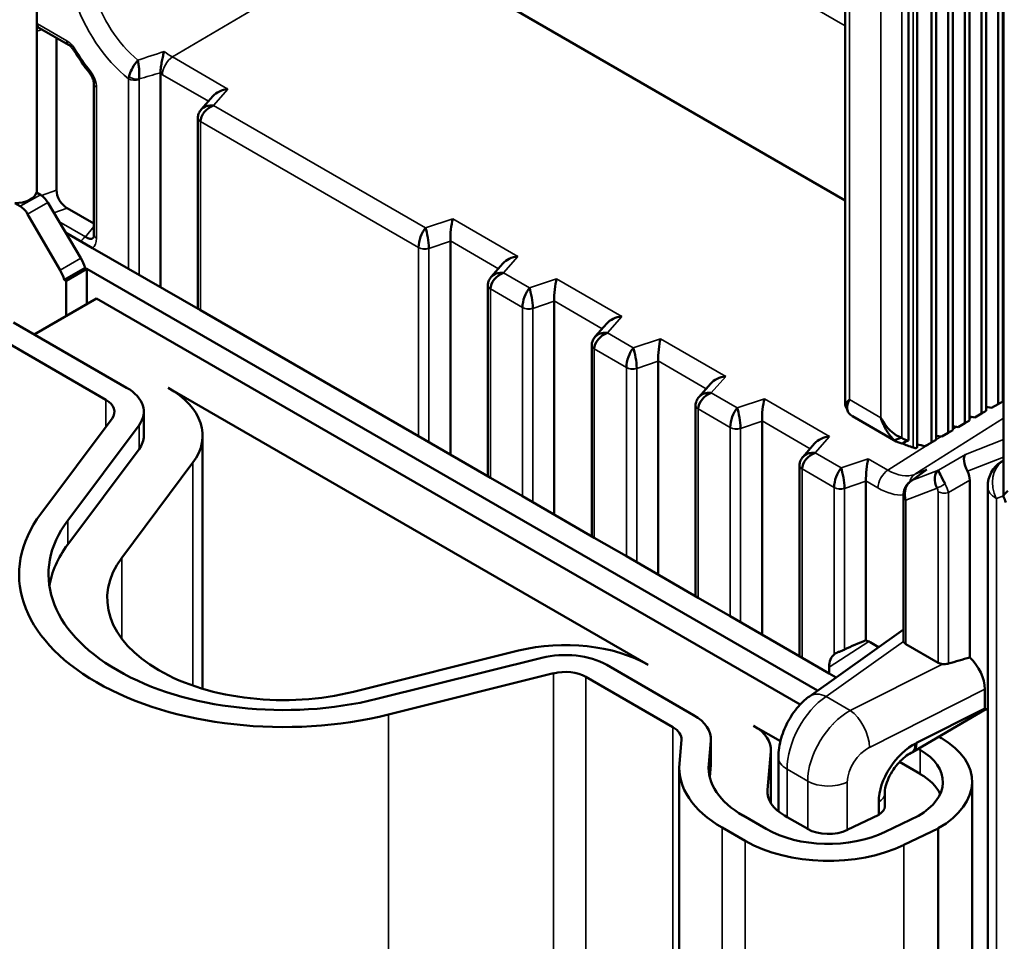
# Model space of a CAD drawing. Header units: millimetres. Extents: x 0 to 5104, y -184 to 1188.
# Tile 164 of 221: x 1505 to 1528, y 420 to 441. Entities that reach past the tile are written whole.
import ezdxf

# ---------------------------------------------------------------- set-up
doc = ezdxf.new("R2010")
doc.units = ezdxf.units.MM
doc.header["$LTSCALE"] = 2
doc.layers.add('Sichtbar (ISO)', color=7, linetype='Continuous', lineweight=50)
doc.layers.add('Sichtbar schmal (ISO)', color=7, linetype='Continuous', lineweight=35)

msp = doc.modelspace()

# ---------------------------------------------------------------- linework, layer by layer
at = {"layer": 'Sichtbar (ISO)'}
for p, q in [((1527.39, 457.713), (1527.39, 432.347)), ((1527.663, 457.87), (1527.663, 432.504)), ((1527.767, 457.93), (1527.767, 432.564)), ((1527.012, 457.495), (1527.012, 432.129)), ((1527.286, 457.652), (1527.286, 432.287)), ((1526.635, 457.277), (1526.635, 431.911)), ((1526.908, 457.435), (1526.908, 432.069)), ((1525.823, 457.037), (1525.823, 431.522)), ((1526.258, 457.059), (1526.258, 431.693)), ((1526.531, 457.217), (1526.531, 431.851)), ((1524.195, 432.485), (1524.195, 456.948)), ((1525.631, 456.841), (1525.631, 431.678)), ((1526.154, 456.999), (1526.154, 431.633)), ((1527.782, 430.414), (1527.782, 454.876)), ((1513.692, 443.187), (1524.195, 437.124)), ((1505.858, 437.351), (1505.858, 442.794)), ((1505.915, 441.034), (1506.576, 440.653)), ((1506.301, 440.812), (1506.301, 437.356)), ((1508.658, 440.001), (1508.658, 435.154)), ((1507.151, 439.768), (1507.151, 436.347)), ((1509.851, 439.491), (1509.582, 439.183)), ((1509.508, 438.992), (1509.508, 434.663)), ((1505.85, 437.3), (1505.934, 437.252)), ((1505.479, 436.989), (1505.353, 437.062)), ((1506.102, 437.077), (1506.851, 435.81)), ((1506.543, 436.948), (1507.151, 436.597)), ((1505.646, 436.813), (1506.382, 435.539)), ((1507.12, 436.042), (1506.503, 436.398)), ((1507.937, 435.57), (1507.12, 436.042)), ((1515.236, 436.196), (1515.236, 431.356)), ((1506.477, 435.324), (1506.949, 435.596)), ((1506.949, 435.597), (1506.949, 435.597)), ((1516.429, 435.693), (1516.16, 435.386)), ((1506.991, 435.572), (1506.52, 435.3)), ((1506.991, 435.572), (1523.565, 426.003)), ((1506.991, 434.776), (1506.991, 435.572)), ((1509.566, 434.63), (1507.937, 435.57)), ((1506.477, 435.324), (1506.52, 435.3)), ((1506.52, 435.3), (1506.52, 434.504)), ((1516.086, 435.194), (1516.086, 430.866)), ((1505.795, 434.085), (1507.209, 434.902)), ((1507.209, 434.902), (1523.17, 425.687)), ((1517.593, 434.835), (1517.593, 429.996)), ((1514.516, 431.772), (1509.566, 434.63)), ((1505.324, 434.357), (1507.892, 432.875)), ((1518.786, 434.333), (1518.517, 434.025)), ((1504.852, 434.085), (1507.42, 432.603)), ((1518.761, 434.119), (1518.761, 434.119)), ((1518.443, 433.833), (1518.443, 429.505)), ((1519.95, 433.474), (1519.95, 428.635)), ((1521.143, 432.972), (1520.874, 432.664)), ((1508.835, 432.875), (1519.726, 426.587)), ((1520.8, 428.144), (1520.8, 432.472)), ((1527.514, 432.418), (1527.663, 432.504)), ((1527.663, 432.504), (1527.767, 432.564)), ((1527.782, 432.653), (1527.767, 432.655)), ((1508.282, 431.786), (1508.282, 432.33)), ((1527.137, 432.201), (1527.286, 432.287)), ((1527.286, 432.287), (1527.39, 432.347)), ((1527.514, 432.418), (1527.39, 432.438)), ((1507.561, 432.178), (1505.944, 430.015)), ((1508.173, 432.025), (1506.556, 429.863)), ((1522.307, 432.113), (1522.307, 427.274)), ((1525.353, 431.655), (1524.358, 432.229)), ((1526.76, 431.983), (1526.908, 432.069)), ((1526.908, 432.069), (1527.012, 432.129)), ((1527.137, 432.201), (1527.012, 432.22)), ((1526.383, 431.765), (1526.531, 431.851)), ((1526.531, 431.851), (1526.635, 431.911)), ((1526.76, 431.983), (1526.635, 432.002)), ((1509.616, 431.786), (1509.616, 426.046)), ((1516.145, 430.832), (1514.516, 431.772)), ((1523.5, 431.611), (1523.231, 431.303)), ((1525.476, 431.742), (1525.309, 431.685)), ((1526.065, 431.582), (1526.159, 431.636)), ((1526.159, 431.636), (1526.258, 431.693)), ((1526.383, 431.765), (1526.258, 431.784)), ((1506.556, 429.318), (1508.173, 431.481)), ((1507.78, 429.013), (1509.397, 431.176)), ((1527.782, 431.224), (1527.736, 431.195)), ((1523.157, 426.783), (1523.157, 431.111)), ((1525.991, 430.982), (1525.674, 430.749)), ((1516.873, 430.411), (1516.145, 430.832)), ((1524.664, 430.753), (1524.664, 427.145)), ((1527.021, 430.775), (1527.021, 426.754)), ((1526.511, 430.582), (1526.511, 430.582)), ((1527.428, 430.633), (1527.428, 403.353)), ((1518.502, 429.471), (1516.873, 430.411)), ((1525.514, 430.404), (1525.514, 427.139)), ((1519.23, 429.051), (1518.502, 429.471)), ((1520.859, 428.11), (1519.23, 429.051)), ((1521.587, 427.69), (1520.859, 428.11)), ((1523.216, 426.749), (1521.587, 427.69)), ((1523.382, 425.873), (1525.514, 427.387)), ((1516.783, 426.911), (1513.038, 425.978)), ((1524.758, 427.101), (1524.953, 426.989)), ((1526.301, 426.637), (1525.573, 427.057)), ((1513.566, 425.815), (1517.312, 426.749)), ((1523.832, 426.394), (1523.216, 426.749)), ((1518.783, 426.587), (1520.755, 425.448)), ((1523.832, 426.538), (1523.832, 426.394)), ((1513.831, 425.462), (1517.576, 426.396)), ((1518.312, 426.314), (1520.284, 425.176)), ((1523.988, 426.303), (1523.832, 426.394)), ((1527.363, 426.034), (1527.363, 425.597)), ((1525.723, 424.608), (1527.385, 425.585)), ((1525.81, 424.816), (1527.363, 425.597)), ((1527.363, 425.597), (1527.428, 425.56)), ((1522.117, 425.206), (1522.725, 424.855)), ((1523.923, 425.252), (1523.925, 425.251)), ((1520.432, 424.354), (1520.478, 424.884)), ((1521.146, 424.359), (1521.146, 424.904)), ((1526.368, 424.929), (1526.318, 424.958)), ((1521.098, 424.334), (1521.144, 424.865)), ((1522.507, 424.662), (1522.507, 423.451)), ((1525.81, 424.816), (1525.81, 424.816)), ((1525.851, 424.683), (1525.896, 424.657)), ((1522.429, 423.751), (1522.505, 424.623)), ((1522.679, 424.495), (1522.679, 423.263)), ((1523.43, 424.448), (1523.432, 424.447)), ((1525.343, 424.432), (1525.343, 424.432)), ((1525.715, 424.604), (1525.688, 424.591)), ((1520.428, 413.37), (1520.428, 424.257)), ((1521.12, 424.044), (1521.144, 424.321)), ((1525.424, 424.386), (1525.896, 424.113)), ((1527.073, 413.05), (1527.073, 423.937)), ((1525.09, 423.378), (1525.09, 423.667)), ((1524.954, 423.187), (1524.954, 423.476)), ((1522.4, 422.866), (1521.876, 423.168)), ((1522.874, 423.136), (1522.818, 423.168)), ((1523.343, 422.866), (1522.874, 423.136)), ((1524.954, 423.187), (1524.242, 422.843)), ((1525.855, 423.164), (1525.1, 422.798)), ((1521.928, 422.593), (1521.404, 422.896)), ((1526.306, 422.88), (1525.528, 422.503)), ((1526.306, 422.88), (1526.306, 411.993))]:
    msp.add_line(p, q, dxfattribs=at)
msp.add_arc((1528.094, 430.633), 0.667, 122.5629, 180, dxfattribs=at)
for centre, major_axis, ratio, start_param, end_param in [((1506.018, 440.879), (-0.184, 0.136), 0.616322, 5.880665, 6.054194), ((1506.015, 441.208), (-0.1, -0.173), 0.57735, 6.281863, 6.283185), ((1507.205, 440.143), (-0.158, -0.123), 0.193552, 0, 0.000114), ((1508.937, 440.086), (0.232, 0.215), 0.72518, 2.481827, 2.550895), ((1510.199, 439.383), (-0.408, -0.068), 0.643497, 4.626089, 5.618994), ((1509.872, 439.008), (0.264, 0.221), 0.697064, 1.07028, 2.60617), ((1509.872, 439.008), (0.333, -0.098), 0.755015, 1.813768, 2.825351), ((1509.708, 438.994), (-0.2, 0.005), 0.592065, 6.28305, 6.283185), ((1505.358, 437.351), (0.5, 0), 0.57735, 4.703715, 6.108648), ((1505.938, 436.982), (0.171, -0.286), 0.567188, 1.562369, 2.347767), ((1506.547, 437.218), (-0.181, 0.287), 0.585122, 0.748483, 2.303977), ((1505.479, 436.717), (0.167, -0.289), 0.57735, 1.570796, 2.356194), ((1514.682, 436.232), (0.105, 0.323), 0.397638, 0.736416, 2.272306), ((1514.682, 436.232), (-0.05, 0.335), 0.147496, 4.078049, 5.613939), ((1515.297, 436.439), (0.036, 0.363), 0.137707, 0.758109, 2.293999), ((1506.956, 436.581), (-0.153, 0.323), 0.48084, 2.358473, 3.349602), ((1514.989, 436.335), (0.181, -0.287), 0.582119, 0.745621, 0.770323), ((1516.777, 435.585), (-0.408, -0.068), 0.643497, 4.626089, 5.618994), ((1506.523, 435.621), (0.342, -0.572), 0.567188, 1.204088, 1.562369), ((1506.048, 435.347), (0.333, -0.577), 0.57735, 1.212477, 1.570796), ((1516.45, 435.211), (0.264, 0.221), 0.697064, 1.07028, 2.60617), ((1516.45, 435.211), (0.333, -0.098), 0.755015, 1.813768, 2.825351), ((1516.286, 435.196), (-0.2, 0.005), 0.592065, 6.28305, 6.283185), ((1517.654, 435.079), (0.036, 0.363), 0.137707, 0.758109, 2.293999), ((1517.039, 434.871), (0.105, 0.323), 0.397638, 0.736416, 2.272306), ((1517.039, 434.871), (-0.05, 0.335), 0.147496, 4.078049, 5.613939), ((1517.346, 434.975), (0.181, -0.287), 0.582119, 0.745621, 0.770323), ((1519.134, 434.224), (-0.408, -0.068), 0.643497, 4.626089, 5.618994), ((1518.807, 433.85), (0.264, 0.221), 0.697064, 1.07028, 2.60617), ((1518.807, 433.85), (0.333, -0.098), 0.755015, 1.813768, 2.825351), ((1518.643, 433.836), (-0.2, 0.005), 0.592065, 6.28305, 6.283185), ((1520.011, 433.718), (0.036, 0.363), 0.137707, 0.758109, 2.293999), ((1519.396, 433.51), (0.105, 0.323), 0.397638, 0.736416, 2.272306), ((1519.396, 433.51), (-0.05, 0.335), 0.147496, 4.078049, 5.613939), ((1519.703, 433.614), (0.181, -0.287), 0.582119, 0.745621, 0.770323), ((1521.491, 432.863), (-0.408, -0.068), 0.643497, 4.626089, 5.618994), ((1506.949, 432.33), (1.333, 0), 0.57735, 5.875555, 7.068583), ((1506.949, 431.786), (2.667, 0), 0.57735, 5.875555, 7.068583), ((1521.164, 432.489), (0.264, 0.221), 0.697064, 1.07028, 2.60617), ((1521.164, 432.489), (0.333, -0.098), 0.755015, 1.813768, 2.825351), ((1506.949, 432.33), (0.667, 0), 0.57735, 5.875555, 7.068583), ((1521, 432.475), (-0.2, 0.005), 0.592065, 6.28305, 6.283185), ((1522.368, 432.357), (0.036, 0.363), 0.137707, 0.758109, 2.293999), ((1521.753, 432.149), (0.105, 0.323), 0.397638, 0.736416, 2.272306), ((1521.753, 432.149), (-0.05, 0.335), 0.147496, 4.078049, 5.613939), ((1524.858, 433.095), (-0.5, -0.866), 0.57735, 6.190947, 6.283185), ((1522.06, 432.253), (0.181, -0.287), 0.582119, 0.745621, 0.770323), ((1506.949, 431.786), (1.333, 0), 0.57735, 5.875555, 6.283185), ((1523.848, 431.502), (-0.408, -0.068), 0.643497, 4.626089, 5.618994), ((1525.853, 432.521), (-0.5, -0.866), 0.57735, 6.190947, 6.517293), ((1525.947, 432.466), (-0.433, -0.751), 0.57735, 6.190947, 6.526938), ((1526.494, 432.15), (-1.926, 0.361), 0.410754, 1.096248, 1.245746), ((1526.168, 432.339), (-1.926, 0.361), 0.410754, 1.468008, 1.563524), ((1526.065, 432.398), (-0.5, -0.866), 0.57735, 0.701384, 0.785398), ((1526.159, 432.344), (0.433, 0.751), 0.57735, 3.918989, 3.926991), ((1523.521, 431.128), (0.264, 0.221), 0.697064, 1.07028, 2.60617), ((1523.521, 431.128), (0.333, -0.098), 0.755015, 1.813768, 2.825351), ((1527.082, 431.07), (-0.144, 0.301), 0.432477, 0.125495, 1.661385), ((1524.725, 430.996), (0.036, 0.363), 0.137707, 0.758109, 2.293999), ((1523.357, 431.114), (-0.2, 0.005), 0.592065, 6.28305, 6.283185), ((1524.11, 430.788), (0.105, 0.323), 0.397638, 0.736416, 2.272306), ((1524.11, 430.788), (-0.05, 0.335), 0.147496, 4.078049, 5.613939), ((1526.205, 430.726), (-0.356, -0.196), 0.817158, 4.710916, 4.871407), ((1526.467, 430.716), (-0.135, 0.305), 0.661115, 0.129247, 1.665137), ((1526.467, 430.716), (-0.159, 0.293), 0.048932, 0.094626, 1.630516), ((1526.774, 430.893), (0.167, -0.289), 0.62842, 0.826524, 1.510095), ((1524.417, 430.892), (0.181, -0.287), 0.582119, 0.745621, 0.770323), ((1511.452, 428.642), (-6, 0), 0.57735, 5.875555, 8.261612), ((1511.452, 428.642), (-5.333, 0), 0.57735, 5.875555, 8.261612), ((1511.452, 428.098), (-5.333, 0), 0.57735, 5.875555, 6.194681), ((1511.452, 428.098), (-4, 0), 0.57735, 5.875555, 8.261612), ((1517.841, 425.498), (-2.667, 0), 0.57735, 3.926991, 5.120019), ((1525.026, 426.728), (1.8, 0.631), 0.27053, 1.677532, 1.963395), ((1524.758, 426.557), (-0.334, 0.578), 0.576999, 5.497635, 5.698384), ((1525.714, 427.142), (-0.2, -0.003), 0.587337, 0.181399, 0.776362), ((1517.841, 426.042), (1.333, 0), 0.57735, 0.785398, 1.978427), ((1524.303, 426.266), (-0.334, 0.578), 0.576999, 0.080696, 0.784637), ((1526.237, 425.978), (2.826, 0.944), 0.173591, 1.232168, 1.4069), ((1526.89, 426.306), (0.336, -0.577), 0.578221, 0.782487, 2.072545), ((1517.841, 426.042), (0.667, 0), 0.57735, 0.785398, 1.978427), ((1526.442, 426.721), (0.2, 0.003), 0.587337, 3.917954, 4.512917), ((1523.768, 425.33), (-0.386, 0.544), 0.61534, 0, 0.000042), ((1519.812, 424.904), (1.333, 0), 0.57735, 6.232924, 7.068583), ((1519.812, 424.904), (0.667, 0), 0.57735, 6.232924, 7.068583), ((1521.174, 424.662), (1.333, 0), 0.57735, 6.232924, 7.068583), ((1524.562, 423.887), (2.51, 0.076), 0.576653, 5.463048, 7.033844), ((1525.825, 423.898), (0.647, 0.933), 0.625236, 0.854796, 2.408139), ((1525.496, 425.016), (0.223, -0.41), 0.538831, 6.265666, 7.080392), ((1524.582, 423.899), (1.829, 0.05), 0.576766, 5.465995, 7.036792), ((1523.761, 424.257), (-3.333, 0), 0.57735, 6.232924, 7.068583), ((1523.761, 424.257), (-2.667, 0), 0.57735, 6.232924, 7.068583), ((1519.812, 424.359), (1.333, 0), 0.57735, 6.232924, 6.283185), ((1524.582, 423.354), (1.829, 0.05), 0.576766, 0.244887, 0.753606), ((1523.761, 423.713), (-1.333, 0), 0.57735, 6.232924, 7.068583), ((1524.624, 423.378), (0.467, 0), 0.57735, 0.772916, 0.77294), ((1524.624, 423.378), (0.467, 0), 0.57735, 5.497787, 6.283185), ((1523.814, 423.682), (2, 0), 0.57735, 3.926991, 5.410521), ((1523.814, 423.138), (-0.667, 0), 0.57735, 0.785398, 2.268928), ((1523.814, 423.682), (-2.667, 0), 0.57735, 0.785398, 2.268928)]:
    msp.add_ellipse(centre, major_axis=major_axis, ratio=ratio, start_param=start_param, end_param=end_param, dxfattribs=at)
for points, knots in [([(1505.914, 441.034), (1505.904, 441.04), (1505.896, 441.044), (1505.884, 441.048), (1505.88, 441.048), (1505.879, 441.048), (1505.879, 441.048), (1505.879, 441.048)], [0, 0, 0, 0, 0.00945384, 0.00945384, 0.01908435, 0.01908435, 0.02047774, 0.02047774, 0.02047774, 0.02047774]), ([(1506.695, 440.527), (1506.683, 440.546), (1506.669, 440.566), (1506.641, 440.599), (1506.626, 440.614), (1506.599, 440.638), (1506.586, 440.647), (1506.576, 440.653)], [0, 0, 0, 0, 0.01052996, 0.01052996, 0.02094534, 0.02094534, 0.03089607, 0.03089607, 0.03089607, 0.03089607]), ([(1507.945, 439.926), (1507.952, 439.953), (1507.961, 439.983), (1507.973, 440.014), (1508.014, 440.122), (1508.083, 440.237), (1508.145, 440.305)], [0, 0, 0, 0, 0.2202878, 0.2202878, 0.2202878, 1, 1, 1, 1]), ([(1508.145, 440.305), (1508.147, 440.296), (1508.149, 440.285), (1508.152, 440.275), (1508.158, 440.243), (1508.164, 440.207), (1508.168, 440.169), (1508.172, 440.136), (1508.175, 440.102), (1508.177, 440.068), (1508.179, 440.036), (1508.179, 440.003), (1508.179, 439.973), (1508.179, 439.94), (1508.177, 439.908), (1508.174, 439.88)], [0, 0, 0, 0, 0.0865108, 0.0865108, 0.0865108, 0.3476755, 0.3476755, 0.3476755, 0.5709409, 0.5709409, 0.5709409, 0.7793409, 0.7793409, 0.7793409, 1, 1, 1, 1]), ([(1508.742, 440.501), (1508.742, 440.5), (1508.741, 440.5), (1508.734, 440.472), (1508.726, 440.439), (1508.709, 440.366), (1508.7, 440.324), (1508.684, 440.236), (1508.677, 440.191), (1508.668, 440.123), (1508.666, 440.1), (1508.661, 440.057), (1508.66, 440.038), (1508.658, 440.02)], [-0.0814866, -0.0814866, -0.0814866, -0.0814866, -0.0812367, -0.0812367, -0.06198605, -0.06198605, -0.04093382, -0.04093382, -0.02048716, -0.02048716, -0.00983348, -0.00983348, 0, 0, 0, 0]), ([(1507.151, 439.768), (1507.151, 439.777), (1507.15, 439.79), (1507.145, 439.817), (1507.142, 439.832), (1507.132, 439.866), (1507.125, 439.885), (1507.107, 439.926), (1507.095, 439.948), (1507.071, 439.987), (1507.059, 440.004), (1507.047, 440.02)], [0, 0, 0, 0, 0.00809398, 0.00809398, 0.01629915, 0.01629915, 0.02573719, 0.02573719, 0.03691798, 0.03691798, 0.04619473, 0.04619473, 0.04619473, 0.04619473]), ([(1509.508, 438.999), (1509.508, 439.028), (1509.514, 439.058), (1509.534, 439.113), (1509.549, 439.139), (1509.57, 439.168), (1509.575, 439.174), (1509.579, 439.179)], [0, 0, 0, 0, 0.01344019, 0.01344019, 0.02674964, 0.02674964, 0.03000148, 0.03000148, 0.03000148, 0.03000148]), ([(1505.858, 437.351), (1505.858, 437.345), (1505.858, 437.339), (1505.857, 437.328), (1505.856, 437.322), (1505.855, 437.311), (1505.854, 437.305), (1505.853, 437.299), (1505.853, 437.299), (1505.853, 437.299)], [5.4977871, 5.4977871, 5.4977871, 5.4977871, 5.5308269, 5.5308269, 5.5638666, 5.5638666, 5.5969064, 5.5969064, 5.5985205, 5.5985205, 5.5985205, 5.5985205]), ([(1507.137, 436.281), (1507.137, 436.281), (1507.14, 436.284), (1507.144, 436.295), (1507.146, 436.302), (1507.15, 436.32), (1507.151, 436.332), (1507.151, 436.347)], [0, 0, 0, 0, 0.01442293, 0.01442293, 0.02403169, 0.02403169, 0.03417774, 0.03417774, 0.03417774, 0.03417774]), ([(1516.086, 435.201), (1516.087, 435.23), (1516.092, 435.26), (1516.113, 435.315), (1516.127, 435.341), (1516.149, 435.37), (1516.153, 435.376), (1516.158, 435.381)], [0, 0, 0, 0, 0.01344019, 0.01344019, 0.02674964, 0.02674964, 0.03000148, 0.03000148, 0.03000148, 0.03000148]), ([(1518.443, 433.84), (1518.444, 433.869), (1518.449, 433.899), (1518.47, 433.954), (1518.484, 433.98), (1518.506, 434.009), (1518.51, 434.015), (1518.515, 434.02)], [0, 0, 0, 0, 0.01344019, 0.01344019, 0.02674964, 0.02674964, 0.03000148, 0.03000148, 0.03000148, 0.03000148]), ([(1520.8, 432.479), (1520.801, 432.509), (1520.806, 432.538), (1520.827, 432.593), (1520.841, 432.619), (1520.863, 432.648), (1520.867, 432.654), (1520.872, 432.659)], [0, 0, 0, 0, 0.01344019, 0.01344019, 0.02674964, 0.02674964, 0.03000149, 0.03000149, 0.03000149, 0.03000149]), ([(1524.199, 432.473), (1524.196, 432.481), (1524.195, 432.489), (1524.196, 432.494), (1524.2, 432.513), (1524.221, 432.543), (1524.292, 432.605)], [0.3733203, 0.3733203, 0.3733203, 0.3733203, 0.5, 0.5, 0.5, 1, 1, 1, 1]), ([(1524.292, 432.605), (1524.246, 432.504), (1524.24, 432.477), (1524.24, 432.412), (1524.239, 432.347), (1524.263, 432.301), (1524.314, 432.259)], [0, 0, 0, 0, 0.5, 0.5, 0.5, 1, 1, 1, 1]), ([(1525.004, 432.194), (1525.04, 432.122), (1525.08, 432.063), (1525.116, 432.015), (1525.153, 431.968), (1525.164, 431.954), (1525.215, 431.905), (1525.316, 431.808), (1525.412, 431.758), (1525.476, 431.742)], [0, 0, 0, 0, 0.25, 0.25, 0.25, 0.5, 0.5, 0.5, 1, 1, 1, 1]), ([(1525.309, 431.685), (1525.257, 431.727), (1525.183, 431.817), (1525.136, 431.895), (1525.113, 431.933), (1525.075, 432.007), (1525.062, 432.036), (1525.049, 432.066), (1525.027, 432.117), (1525.004, 432.194)], [0, 0, 0, 0, 0.5, 0.5, 0.5, 0.75, 0.75, 0.75, 1, 1, 1, 1]), ([(1525.739, 431.516), (1525.744, 431.514), (1525.75, 431.512), (1525.764, 431.509), (1525.773, 431.507), (1525.789, 431.506), (1525.797, 431.506), (1525.809, 431.508), (1525.814, 431.51), (1525.821, 431.515), (1525.823, 431.519), (1525.823, 431.522)], [0.00505279, 0.00505279, 0.00505279, 0.00505279, 0.00752427, 0.00752427, 0.01157411, 0.01157411, 0.01562394, 0.01562394, 0.01959518, 0.01959518, 0.0234731, 0.0234731, 0.0234731, 0.0234731]), ([(1523.157, 431.118), (1523.158, 431.148), (1523.164, 431.177), (1523.184, 431.232), (1523.198, 431.258), (1523.22, 431.288), (1523.224, 431.293), (1523.229, 431.299)], [0, 0, 0, 0, 0.01344019, 0.01344019, 0.02674964, 0.02674964, 0.03000149, 0.03000149, 0.03000149, 0.03000149]), ([(1525.534, 430.551), (1525.544, 430.586), (1525.56, 430.619), (1525.6, 430.68), (1525.625, 430.709), (1525.66, 430.739), (1525.667, 430.744), (1525.674, 430.75)], [0, 0, 0, 0, 0.01616075, 0.01616075, 0.03297754, 0.03297754, 0.03698354, 0.03698354, 0.03698354, 0.03698354]), ([(1525.514, 430.404), (1525.514, 430.427), (1525.516, 430.451), (1525.522, 430.5), (1525.527, 430.526), (1525.534, 430.551)], [0.00000317, 0.00000317, 0.00000317, 0.00000317, 0.01127759, 0.01127759, 0.02308684, 0.02308684, 0.02308684, 0.02308684]), ([(1527.787, 430.402), (1527.783, 430.41), (1527.782, 430.418), (1527.783, 430.422), (1527.787, 430.442), (1527.808, 430.472), (1527.88, 430.534)], [0.3733203, 0.3733203, 0.3733203, 0.3733203, 0.5, 0.5, 0.5, 1, 1, 1, 1]), ([(1525.514, 427.139), (1525.514, 427.136), (1525.514, 427.133), (1525.515, 427.125), (1525.516, 427.121), (1525.518, 427.117)], [-0.163905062, -0.163905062, -0.163905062, -0.163905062, -0.161322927, -0.161322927, -0.158276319, -0.158276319, -0.158276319, -0.158276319]), ([(1523.944, 426.826), (1523.964, 426.842), (1523.995, 426.858), (1524.049, 426.882), (1524.074, 426.892), (1524.12, 426.91), (1524.145, 426.92), (1524.172, 426.933), (1524.176, 426.935), (1524.179, 426.936)], [0.19292194, 0.19292194, 0.19292194, 0.19292194, 0.21236175, 0.21236175, 0.22351399, 0.22351399, 0.23486839, 0.23486839, 0.23654446, 0.23654446, 0.23654446, 0.23654446]), ([(1526.404, 426.606), (1526.411, 426.605), (1526.418, 426.604), (1526.45, 426.603), (1526.477, 426.604), (1526.514, 426.61), (1526.525, 426.612), (1526.536, 426.616)], [-0.02565477, -0.02565477, -0.02565477, -0.02565477, -0.02260817, -0.02260817, -0.01130408, -0.01130408, -0.00610772, -0.00610772, -0.00610772, -0.00610772]), ([(1522.679, 424.495), (1522.679, 424.636), (1522.702, 424.782), (1522.784, 425.065), (1522.843, 425.205), (1522.986, 425.461), (1523.072, 425.582), (1523.234, 425.755), (1523.306, 425.819), (1523.382, 425.873)], [0.0000039, 0.0000039, 0.0000039, 0.0000039, 0.0675018, 0.0675018, 0.1341841, 0.1341841, 0.2001106, 0.2001106, 0.2450024, 0.2450024, 0.2450024, 0.2450024]), ([(1525.688, 424.591), (1525.646, 424.569), (1525.599, 424.539), (1525.506, 424.467), (1525.459, 424.424), (1525.369, 424.326), (1525.325, 424.271), (1525.245, 424.151), (1525.208, 424.085), (1525.149, 423.955), (1525.126, 423.889), (1525.098, 423.773), (1525.091, 423.721), (1525.09, 423.675), (1525.09, 423.671), (1525.09, 423.667)], [0, 0, 0, 0, 0.0305918, 0.0305918, 0.0606082, 0.0606082, 0.0921114, 0.0921114, 0.1254875, 0.1254875, 0.159094, 0.159094, 0.190225, 0.190225, 0.1932032, 0.1932032, 0.1932032, 0.1932032])]:
    msp.add_open_spline(points, degree=3, knots=knots, dxfattribs=at)
for points in [[(1507.047, 440.02), (1506.922, 440.18), (1506.804, 440.35), (1506.695, 440.527)], [(1509.508, 438.992), (1509.508, 438.994), (1509.508, 438.996), (1509.508, 438.999)], [(1516.086, 435.194), (1516.086, 435.196), (1516.086, 435.198), (1516.086, 435.201)], [(1518.443, 433.833), (1518.443, 433.835), (1518.443, 433.838), (1518.443, 433.84)], [(1520.8, 432.472), (1520.8, 432.474), (1520.8, 432.477), (1520.8, 432.479)], [(1524.25, 432.345), (1524.234, 432.388), (1524.216, 432.431), (1524.197, 432.473)], [(1525.631, 431.678), (1525.581, 431.656), (1525.532, 431.633), (1525.482, 431.611)], [(1523.157, 431.111), (1523.157, 431.114), (1523.157, 431.116), (1523.157, 431.118)], [(1527.838, 430.274), (1527.821, 430.317), (1527.803, 430.359), (1527.785, 430.402)]]:
    msp.add_open_spline(points, degree=3, dxfattribs=at)
msp.add_rational_spline([(1526.005, 431.55), (1526.085, 431.594), (1526.154, 431.633)], [1.38447104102, 1.43157128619, 1.47521972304], degree=2, dxfattribs=at)
at = {"layer": 'Sichtbar schmal (ISO)'}
for p, q in [((1525.739, 456.969), (1525.739, 431.516)), ((1525.476, 456.597), (1525.476, 431.742)), ((1524.292, 456.556), (1524.292, 432.605)), ((1525.004, 432.194), (1525.004, 456.145)), ((1524.195, 441.085), (1511.321, 448.517)), ((1513.692, 443.187), (1508.932, 440.377)), ((1505.98, 440.997), (1505.858, 440.963)), ((1505.873, 441.126), (1506.534, 440.744)), ((1508.932, 440.377), (1510.191, 439.65)), ((1507.937, 435.57), (1507.937, 439.882)), ((1508.173, 439.861), (1508.173, 435.434)), ((1509.747, 439.372), (1508.705, 439.973)), ((1507.209, 439.686), (1507.209, 436.265)), ((1510.191, 439.65), (1509.864, 439.276)), ((1509.864, 439.276), (1514.673, 436.499)), ((1514.516, 436.055), (1509.566, 438.913)), ((1509.566, 438.91), (1509.566, 434.63)), ((1505.934, 437.252), (1505.479, 436.989)), ((1505.959, 437.236), (1506.301, 437.356)), ((1505.646, 436.813), (1506.102, 437.077)), ((1506.543, 436.948), (1506.241, 436.841)), ((1506.357, 436.645), (1506.955, 436.3)), ((1506.955, 436.3), (1507.151, 436.53)), ((1514.673, 436.499), (1515.289, 436.707)), ((1515.289, 436.707), (1516.769, 435.852)), ((1514.516, 431.772), (1514.516, 436.052)), ((1514.53, 436.186), (1514.53, 436.186)), ((1514.75, 436.059), (1514.75, 436.059)), ((1515.236, 436.196), (1514.751, 436.032)), ((1516.325, 435.574), (1515.236, 436.203)), ((1514.751, 436.032), (1514.751, 431.636)), ((1516.769, 435.852), (1516.442, 435.478)), ((1506.851, 435.81), (1506.382, 435.539)), ((1506.991, 435.572), (1506.949, 435.596)), ((1516.442, 435.478), (1517.03, 435.138)), ((1517.03, 435.138), (1517.646, 435.346)), ((1517.646, 435.346), (1519.126, 434.491)), ((1516.873, 434.694), (1516.145, 435.115)), ((1516.145, 435.112), (1516.145, 430.832)), ((1516.887, 434.825), (1516.887, 434.825)), ((1517.593, 434.835), (1517.108, 434.671)), ((1518.682, 434.213), (1517.593, 434.842)), ((1516.873, 430.411), (1516.873, 434.692)), ((1517.107, 434.698), (1517.107, 434.698)), ((1517.108, 434.671), (1517.108, 430.275)), ((1519.126, 434.491), (1518.799, 434.117)), ((1518.799, 434.117), (1519.387, 433.777)), ((1519.387, 433.777), (1520.003, 433.985)), ((1520.003, 433.985), (1521.483, 433.13)), ((1519.23, 433.334), (1518.502, 433.754)), ((1518.502, 433.751), (1518.502, 429.471)), ((1519.354, 433.734), (1519.354, 433.734)), ((1519.95, 433.474), (1519.465, 433.311)), ((1521.039, 432.852), (1519.95, 433.481)), ((1519.23, 429.051), (1519.23, 433.331)), ((1519.465, 433.311), (1519.465, 428.915)), ((1521.483, 433.13), (1521.156, 432.756)), ((1521.156, 432.756), (1521.744, 432.416)), ((1507.42, 431.99), (1507.42, 432.603)), ((1521.744, 432.416), (1522.36, 432.624)), ((1522.36, 432.624), (1523.84, 431.77)), ((1524.292, 432.605), (1525.004, 432.194)), ((1527.767, 432.652), (1527.771, 432.655)), ((1521.587, 431.973), (1520.859, 432.393)), ((1520.859, 432.39), (1520.859, 428.11)), ((1527.39, 432.413), (1527.421, 432.433)), ((1508.173, 431.481), (1508.173, 432.025)), ((1522.307, 432.113), (1521.822, 431.95)), ((1523.396, 431.491), (1522.307, 432.12)), ((1527.782, 432.183), (1525.771, 430.91)), ((1527.012, 432.174), (1527.071, 432.211)), ((1521.587, 427.69), (1521.587, 431.97)), ((1521.822, 431.95), (1521.822, 427.554)), ((1526.635, 431.936), (1526.72, 431.989)), ((1523.84, 431.77), (1523.513, 431.395)), ((1525.165, 431.005), (1526.199, 431.66)), ((1526.258, 431.697), (1526.37, 431.767)), ((1526.923, 431.361), (1527.782, 431.697)), ((1523.513, 431.395), (1524.101, 431.055)), ((1526.307, 431.007), (1526.923, 431.361)), ((1509.397, 431.176), (1509.397, 426.116)), ((1524.101, 431.055), (1524.717, 431.263)), ((1524.717, 431.263), (1525.165, 431.005)), ((1527.782, 431.3), (1526.966, 430.98)), ((1527.775, 431.215), (1527.782, 431.219)), ((1527.782, 431.218), (1527.775, 431.215)), ((1523.944, 430.612), (1523.216, 431.032)), ((1523.216, 431.03), (1523.216, 426.749)), ((1526.046, 431.017), (1525.718, 430.777)), ((1525.718, 430.777), (1526.307, 431.007)), ((1525.771, 430.91), (1526.046, 431.017)), ((1524.664, 430.753), (1524.179, 430.589)), ((1524.938, 430.601), (1524.664, 430.759)), ((1526.225, 430.826), (1526.224, 430.826)), ((1527.021, 430.775), (1526.536, 430.496)), ((1523.944, 426.826), (1523.944, 430.609)), ((1524.179, 430.589), (1524.179, 426.936)), ((1526.279, 430.599), (1525.573, 430.322)), ((1526.301, 426.637), (1526.301, 430.517)), ((1526.536, 430.496), (1526.536, 426.616)), ((1525.573, 430.322), (1525.573, 427.057)), ((1527.623, 430.361), (1527.782, 430.423)), ((1527.623, 430.361), (1527.623, 403.08)), ((1506.556, 429.318), (1506.556, 429.863)), ((1507.78, 429.013), (1507.78, 427.182)), ((1525.518, 427.117), (1523.76, 425.869)), ((1524.733, 427.115), (1523.832, 426.538)), ((1524.309, 425.552), (1526.404, 426.606)), ((1517.576, 415.509), (1517.576, 426.396)), ((1518.312, 426.314), (1518.312, 415.428)), ((1527.363, 426.034), (1524.746, 424.717)), ((1523.76, 425.869), (1524.309, 425.552)), ((1513.831, 414.575), (1513.831, 425.462)), ((1520.284, 414.289), (1520.284, 425.176)), ((1521.144, 424.321), (1521.144, 424.865)), ((1525.81, 424.816), (1525.779, 424.799)), ((1525.816, 424.819), (1525.81, 424.816)), ((1525.896, 424.657), (1525.896, 424.113)), ((1522.505, 424.623), (1522.505, 423.454)), ((1521.098, 424.18), (1521.098, 424.334)), ((1523.343, 423.952), (1522.874, 424.222)), ((1522.874, 424.222), (1522.874, 423.136)), ((1523.343, 422.866), (1523.343, 423.952)), ((1524.242, 423.929), (1524.242, 422.843)), ((1522.429, 423.674), (1522.429, 423.751)), ((1521.404, 412.01), (1521.404, 422.896)), ((1521.928, 422.593), (1521.928, 411.707)), ((1525.528, 411.616), (1525.528, 422.503))]:
    msp.add_line(p, q, dxfattribs=at)
for centre, major_axis, ratio, start_param, end_param in [((1508.459, 441.73), (-0.996, 1.734), 0.58357, 1.181682, 2.140656), ((1508.224, 441.594), (1.166, -2.021), 0.57782, 4.322166, 5.324239), ((1505.876, 440.797), (-0.219, 0.349), 0.570404, 5.459797, 5.511868), ((1506.015, 441.208), (-0.1, -0.173), 0.57735, 5.497787, 6.281863), ((1506.55, 440.455), (0.199, -0.307), 0.542004, 1.528737, 2.328029), ((1506.676, 440.826), (-0.1, -0.173), 0.57735, 5.497787, 6.283185), ((1506.866, 440.631), (-0.17, -0.105), 0.03887, 5.667171, 6.283185), ((1524.914, 457.974), (-17.325, -18.488), 0.444567, 6.162295, 6.214148), ((1509.749, 442.492), (7.379, 2.834), 0.193721, 4.419589, 4.501559), ((1508.94, 440.11), (-0.167, -0.289), 0.57735, 3.961897, 5.497787), ((1508.942, 442.015), (-0.996, 1.734), 0.58357, 2.222626, 2.357235), ((1507.205, 440.143), (-0.158, -0.123), 0.193552, 5.65401, 6.283185), ((1508.2, 439.994), (0.221, 0.247), 0.586247, 2.302892, 2.469747), ((1508.079, 439.963), (-0.2, 0), 0.57735, 0.785398, 2.059489), ((1508.081, 439.982), (0.197, -0.035), 0.503409, 4.046706, 5.296223), ((1511.611, 440.51), (3.437, 0.667), 0.16443, 3.078452, 3.109695), ((1509.905, 442.322), (7.605, 2.723), 0.222881, 4.403891, 4.468564), ((1508.706, 441.879), (1.166, -2.021), 0.57782, 5.4692, 5.49772), ((1507.351, 439.768), (-0.2, 0), 0.57735, 0.000322, 0.785398), ((1509.708, 438.994), (-0.2, 0.005), 0.592065, 0, 0.798647), ((1509.708, 438.992), (-0.2, 0), 0.57735, 0, 0.785398), ((1509.665, 438.852), (-0.073, 0.116), 0.570404, 0.712502, 0.737204), ((1505.358, 437.351), (0.5, 0), 0.57735, 6.108648, 6.283185), ((1506.962, 436.141), (-0.1, -0.173), 0.57735, 3.979351, 4.748321), ((1506.815, 436.499), (0.292, -0.466), 0.56755, 0.050699, 0.735817), ((1507.351, 436.347), (-0.2, 0), 0.57735, 0, 0.785398), ((1514.417, 436.108), (-0.072, 0.115), 0.582119, 3.887213, 3.911916), ((1514.657, 436.137), (0.2, 0.004), 0.56225, 3.914408, 5.187768), ((1514.657, 436.134), (-0.2, 0), 0.57735, 0.785398, 2.059489), ((1514.558, 436.19), (0.132, -0.307), 0.457663, 0.848849, 0.873552), ((1516.286, 435.196), (-0.2, 0.005), 0.592065, 0, 0.798647), ((1516.286, 435.194), (-0.2, 0), 0.57735, 0, 0.785398), ((1516.243, 435.054), (-0.073, 0.116), 0.570404, 0.712502, 0.737204), ((1516.774, 434.747), (-0.072, 0.115), 0.582119, 3.887213, 3.911916), ((1517.014, 434.776), (0.2, 0.004), 0.56225, 3.914408, 5.187768), ((1517.014, 434.773), (-0.2, 0), 0.57735, 0.785398, 2.059489), ((1516.916, 434.829), (0.132, -0.307), 0.457663, 0.848849, 0.873552), ((1518.643, 433.836), (-0.2, 0.005), 0.592065, 0, 0.798647), ((1518.643, 433.833), (-0.2, 0), 0.57735, 0, 0.785398), ((1518.6, 433.693), (-0.073, 0.116), 0.570404, 0.712502, 0.737204), ((1519.59, 433.551), (0.333, 0), 0.57735, 4.317335, 4.317573), ((1519.131, 433.387), (-0.072, 0.115), 0.582119, 3.887213, 3.911916), ((1519.371, 433.415), (0.2, 0.004), 0.56225, 3.914408, 5.187768), ((1519.371, 433.412), (-0.2, 0), 0.57735, 0.785398, 2.059489), ((1519.273, 433.468), (0.132, -0.307), 0.457663, 0.848849, 0.873552), ((1521, 432.475), (-0.2, 0.005), 0.592065, 0, 0.798647), ((1521, 432.472), (-0.2, 0), 0.57735, 0, 0.785398), ((1520.957, 432.332), (-0.073, 0.116), 0.570404, 0.712502, 0.737204), ((1521.488, 432.026), (-0.072, 0.115), 0.582119, 3.887213, 3.911916), ((1521.728, 432.054), (0.2, 0.004), 0.56225, 3.914408, 5.187768), ((1521.728, 432.052), (-0.2, 0), 0.57735, 0.785398, 2.059489), ((1521.63, 432.107), (0.132, -0.307), 0.457663, 0.848849, 0.873552), ((1528.094, 430.633), (-0.243, 0.621), 0.81339, 0.157545, 1.693435), ((1528.094, 430.633), (-0.359, 0.562), 0.587674, 6.170142, 6.283185), ((1523.357, 431.114), (-0.2, 0.005), 0.592065, 0, 0.798647), ((1523.357, 431.111), (-0.2, 0), 0.57735, 0, 0.785398), ((1523.314, 430.971), (-0.073, 0.116), 0.570404, 0.712502, 0.737204), ((1525.173, 430.737), (-0.167, -0.289), 0.57735, 3.961897, 5.497787), ((1525.173, 432.099), (0.654, -1.163), 0.580117, 5.504808, 6.202497), ((1525.93, 430.619), (-0.122, 0.31), 0.81339, 0.157545, 0.892294), ((1525.878, 430.486), (-0.005, -0.335), 0.963432, 3.674672, 4.570939), ((1525.878, 430.486), (0.294, -0.161), 0.966532, 2.559441, 2.717964), ((1526.42, 430.68), (0.177, 0.094), 0.052423, 3.758046, 4.923508), ((1526.344, 430.645), (0.166, -0.289), 0.376172, 0.828322, 1.511893), ((1523.845, 430.665), (-0.072, 0.115), 0.582119, 3.887213, 3.911916), ((1524.085, 430.694), (0.2, 0.004), 0.56225, 3.914408, 5.187768), ((1524.085, 430.691), (-0.2, 0), 0.57735, 0.785398, 2.059489), ((1523.987, 430.747), (0.132, -0.307), 0.457663, 0.848849, 0.873552), ((1524.937, 431.963), (-0.833, 1.445), 0.577094, 2.356944, 2.869527), ((1525.727, 430.497), (-0.193, 0.054), 0.060804, 0.000052, 0.531276), ((1525.78, 430.447), (-0.017, 0.343), 0.656988, 1.271487, 1.91111), ((1526.202, 430.564), (-0.067, 0.115), 0.62842, 3.968117, 4.651688), ((1526.442, 430.598), (-0.2, 0), 0.57735, 0.785398, 2.059489), ((1528.094, 430.633), (-0.667, 0), 0.57735, 0, 0.785398), ((1525.714, 430.404), (-0.2, 0), 0.57735, 0.000169, 0.785398), ((1523.776, 424.791), (0.625, 1.179), 0.551589, 0.782823, 2.336166), ((1523.768, 425.33), (-0.386, 0.544), 0.61534, 5.442491, 6.283185), ((1524.327, 424.472), (0.712, 1.128), 0.602003, 0.826707, 2.38005), ((1524.318, 425.012), (0.3, -0.596), 0.514717, 0.817639, 2.386914), ((1524.755, 424.178), (-0.381, -0.549), 0.625236, 3.996389, 5.549732), ((1525.479, 425.007), (0.21, -0.417), 0.514786, 6.283182, 7.096135), ((1523.345, 424.495), (-0.667, 0), 0.57735, 0.000063, 0.785398), ((1523.814, 424.224), (0.667, 0), 0.57735, 3.926991, 5.410521), ((1524.624, 423.667), (0.467, 0), 0.57735, 5.497787, 6.283193)]:
    msp.add_ellipse(centre, major_axis=major_axis, ratio=ratio, start_param=start_param, end_param=end_param, dxfattribs=at)
msp.add_open_spline([(1507.063, 440.061), (1507.149, 439.951), (1507.209, 439.803), (1507.209, 439.686)], degree=3, dxfattribs=at)
msp.add_open_spline([(1525.779, 424.799), (1525.451, 424.622), (1525.144, 424.238), (1525.019, 423.853), (1524.976, 423.723), (1524.954, 423.594), (1524.954, 423.476)], degree=3, knots=[0, 0, 0, 0, 0.748135, 0.748135, 0.748135, 1, 1, 1, 1], dxfattribs=at)

doc.saveas('drawing.dxf')
